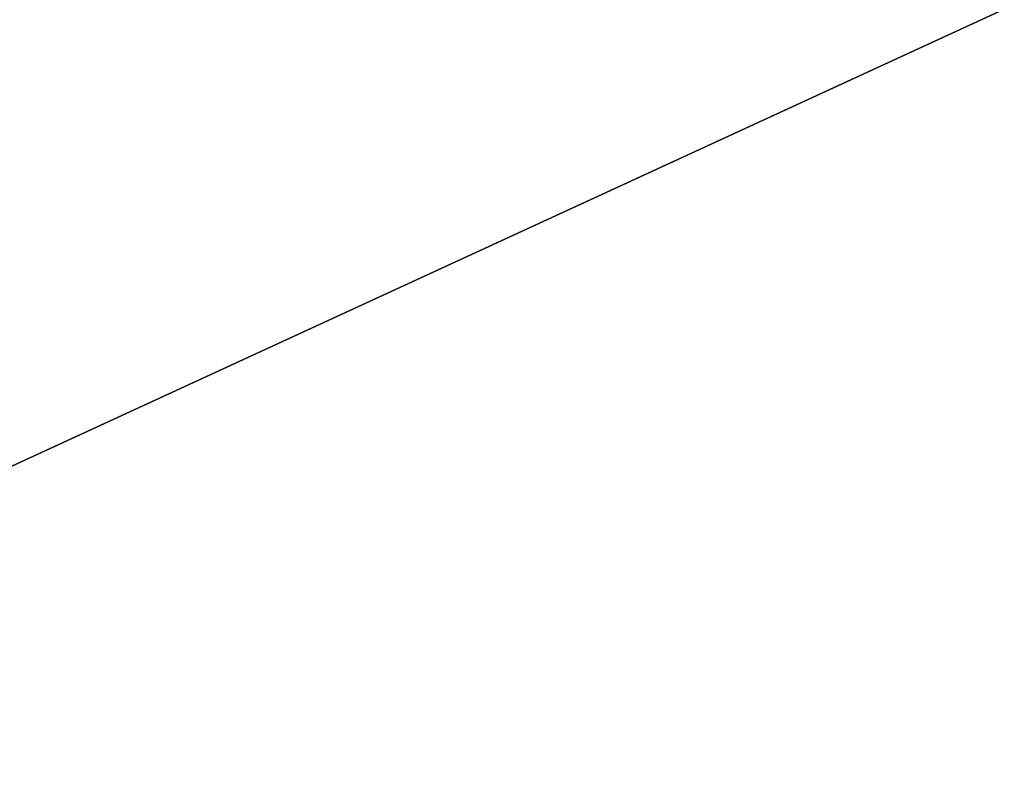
# Model space of a CAD drawing. Extents: x 4 to 901, y 3 to 274.
# Tile 209 of 256: x 257 to 343, y 115 to 181. Entities that reach past the tile are written whole.
import ezdxf

# ---------------------------------------------------------------- set-up
doc = ezdxf.new("R2010")
doc.units = 0

msp = doc.modelspace()

# ---------------------------------------------------------------- linework, layer by layer
for points in [[(193.36879, 113.431221, 20.949999), (397.984985, 113.431221, 20.949999), (397.984985, 207.709991, 20.949999)], [(193.36879, 113.431221, 20.949999), (397.984985, 207.709991, 20.949999), (193.36879, 207.709991, 20.949999)], [(193.36879, 113.431221, 19.949999), (193.36879, 207.709991, 19.949999), (397.984985, 207.709991, 19.949999)], [(397.984985, 113.431221, 19.949999), (193.36879, 113.431221, 19.949999), (397.984985, 207.709991, 19.949999)], [(193.36879, 113.431221, 272.950012), (397.984985, 113.431221, 272.950012), (397.984985, 207.709991, 272.950012)], [(193.36879, 113.431221, 272.950012), (397.984985, 207.709991, 272.950012), (193.36879, 207.709991, 272.950012)], [(193.36879, 113.431221, 271.950012), (193.36879, 207.709991, 271.950012), (397.984985, 207.709991, 271.950012)], [(397.984985, 113.431221, 271.950012), (193.36879, 113.431221, 271.950012), (397.984985, 207.709991, 271.950012)], [(261.332428, 17.713415, 20.950005), (61.668606, 179.050552, 20.950005), (38.489223, 204.70105, 20.950005)], [(61.668606, 179.050552, 21.949999), (261.332428, 17.713415, 21.949999), (38.489223, 204.70105, 21.949999)], [(38.489223, 204.70105, 21.949999), (261.332428, 17.713415, 21.949999), (38.489223, 204.70105, 20.950005)], [(38.489223, 204.70105, 20.950005), (261.332428, 17.713415, 21.949999), (261.332428, 17.713415, 20.950005)], [(38.489223, 204.70105, 271.949982), (214.877487, 50.493034, 271.949982), (261.332428, 17.713415, 271.949982)], [(261.332428, 17.713415, 270.950012), (214.877487, 50.493034, 270.950012), (38.489223, 204.70105, 270.950012)], [(261.332428, 17.713415, 271.949982), (261.332428, 17.713415, 270.950012), (38.489223, 204.70105, 271.949982)], [(38.489223, 204.70105, 271.949982), (261.332428, 17.713415, 270.950012), (38.489223, 204.70105, 270.950012)], [(261.332428, 17.713415, 20.950005), (61.884285, 178.834854, 20.950005), (61.668606, 179.050552, 20.950005)], [(61.884285, 178.834854, 21.949999), (261.332428, 17.713415, 21.949999), (61.668606, 179.050552, 21.949999)], [(62.059254, 178.584976, 20.950005), (61.884285, 178.834854, 20.950005), (261.332428, 17.713415, 20.950005)], [(61.884285, 178.834854, 21.949999), (214.877487, 50.493034, 21.949999), (261.332428, 17.713415, 21.949999)], [(261.332428, 17.713415, 20.950005), (62.188179, 178.308517, 20.950005), (62.059254, 178.584976, 20.950005)], [(261.332428, 17.713415, 20.950005), (62.267124, 178.01387, 20.950005), (62.188179, 178.308517, 20.950005)], [(62.293709, 177.709991, 20.950005), (62.267124, 178.01387, 20.950005), (261.332428, 17.713415, 20.950005)], [(261.332428, 17.713415, 20.950005), (62.267124, 177.406097, 20.950005), (62.293709, 177.709991, 20.950005)], [(61.884285, 176.585098, 20.950005), (62.059254, 176.834976, 20.950005), (261.332428, 17.713415, 20.950005)], [(261.332428, 17.713415, 20.950005), (214.877487, 50.493034, 20.950005), (61.884285, 176.585098, 20.950005)], [(261.332428, 17.713415, 20.950005), (62.059254, 176.834976, 20.950005), (62.188179, 177.11145, 20.950005)], [(261.332428, 17.713415, 20.950005), (62.188179, 177.11145, 20.950005), (62.267124, 177.406097, 20.950005)]]:
    msp.add_3dface(points)

doc.saveas('drawing.dxf')
